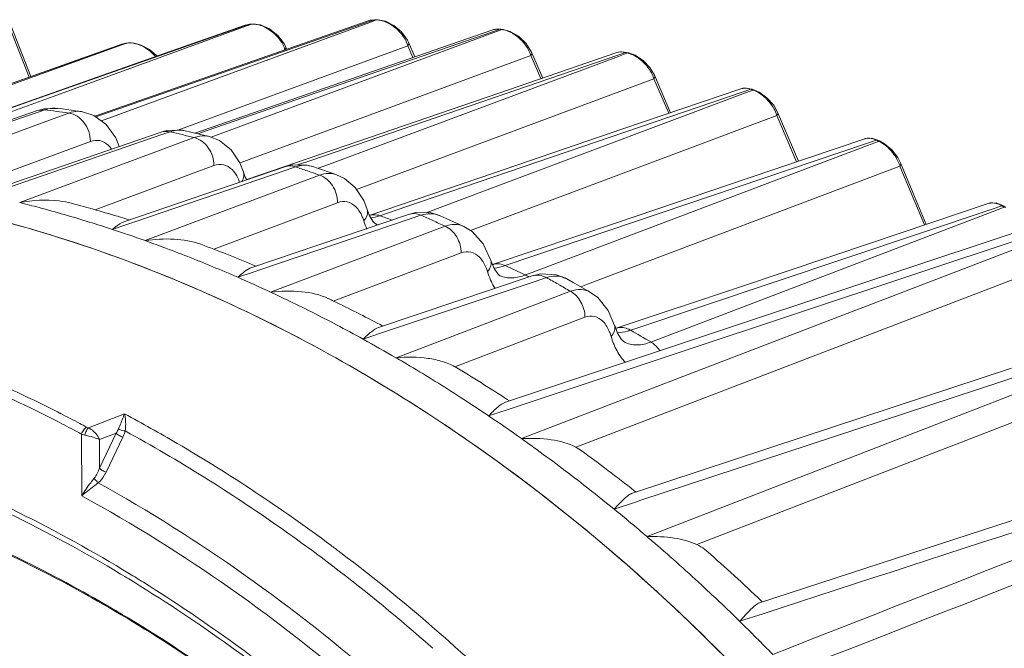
# Model space of a CAD drawing. Header units: millimetres. Extents: x 29170 to 33192, y 579 to 3108.
# Tile 116 of 256: x 30375 to 30452, y 2441 to 2490. Entities that reach past the tile are written whole.
import ezdxf

# ---------------------------------------------------------------- set-up
doc = ezdxf.new("R2010")
doc.units = ezdxf.units.MM
doc.layers.add('细实线', color=7, linetype='Continuous', lineweight=13)

msp = doc.modelspace()

# ---------------------------------------------------------------- linework, layer by layer
at = {"layer": '细实线'}
for p, q in [((30402.248, 2489.959), (30380.686, 2482.442)), ((30380.761, 2482.387), (30402.266, 2489.881)), ((30402.293, 2489.812), (30381.195, 2482.069)), ((30402.322, 2489.982), (30402.24, 2489.956)), ((30402.664, 2490.019), (30402.248, 2489.959)), ((30402.266, 2489.881), (30402.664, 2490.019)), ((30402.749, 2489.98), (30402.293, 2489.812)), ((30402.73, 2490.03), (30402.322, 2489.982)), ((30402.664, 2490.019), (30402.73, 2490.03)), ((30402.73, 2490.018), (30402.664, 2490.019)), ((30402.913, 2490.027), (30402.73, 2490.03)), ((30402.846, 2490.015), (30402.73, 2490.018)), ((30402.846, 2490.015), (30402.749, 2489.98)), ((30402.846, 2490.015), (30402.912, 2490.027)), ((30403.531, 2489.909), (30402.912, 2490.026)), ((30375.502, 2485.512), (30374.036, 2489.271)), ((30375.637, 2485.559), (30374.092, 2489.527)), ((30375.871, 2483.714), (30392.523, 2489.562)), ((30392.541, 2489.515), (30377.39, 2483.998)), ((30392.512, 2489.597), (30385.614, 2487.174)), ((30389.512, 2481.314), (30412.033, 2489.102)), ((30412.069, 2489.012), (30389.819, 2480.784)), ((30392.627, 2489.631), (30392.511, 2489.597)), ((30392.795, 2489.658), (30392.512, 2489.597)), ((30392.523, 2489.562), (30392.795, 2489.658)), ((30392.855, 2489.63), (30392.541, 2489.515)), ((30392.841, 2489.668), (30392.627, 2489.631)), ((30392.795, 2489.658), (30392.841, 2489.668)), ((30392.841, 2489.662), (30392.795, 2489.658)), ((30392.841, 2489.668), (30392.841, 2489.668)), ((30392.886, 2489.666), (30392.841, 2489.662)), ((30393.025, 2489.685), (30392.844, 2489.668)), ((30392.978, 2489.675), (30392.855, 2489.63)), ((30392.978, 2489.675), (30392.886, 2489.666)), ((30392.978, 2489.675), (30393.024, 2489.685)), ((30393.703, 2489.618), (30393.025, 2489.685)), ((30412.201, 2489.284), (30411.988, 2489.232)), ((30412.033, 2489.102), (30412.534, 2489.275)), ((30412.64, 2489.223), (30412.069, 2489.012)), ((30412.618, 2489.285), (30412.201, 2489.284)), ((30412.534, 2489.275), (30412.617, 2489.285)), ((30412.615, 2489.265), (30412.534, 2489.275)), ((30412.716, 2489.251), (30412.615, 2489.265)), ((30412.8, 2489.261), (30412.617, 2489.285)), ((30412.716, 2489.251), (30412.64, 2489.223)), ((30412.716, 2489.251), (30412.799, 2489.261)), ((30413.334, 2489.114), (30412.799, 2489.261)), ((30382.952, 2488.138), (30382.788, 2488.092)), ((30382.928, 2488.131), (30382.952, 2488.138)), ((30383.11, 2488.17), (30382.96, 2488.116)), ((30383.11, 2488.17), (30383.134, 2488.177)), ((30405.35, 2488.252), (30405.272, 2488.418)), ((30405.838, 2487.104), (30405.35, 2488.253)), ((30415.023, 2487.485), (30414.599, 2488.164)), ((30382.788, 2488.092), (30370.107, 2483.601)), ((30370.124, 2483.597), (30382.792, 2488.083)), ((30382.801, 2488.058), (30370.322, 2483.553)), ((30382.792, 2488.083), (30382.928, 2488.131)), ((30382.96, 2488.116), (30382.801, 2488.058)), ((30405.3, 2487.984), (30387.704, 2481.528)), ((30395.628, 2487.664), (30394.8, 2487.363)), ((30395.679, 2487.929), (30395.596, 2488.106)), ((30395.774, 2487.702), (30395.679, 2487.93)), ((30405.695, 2487.055), (30405.3, 2487.984)), ((30421.741, 2487.447), (30412.447, 2484.256)), ((30415.9, 2485.442), (30415.023, 2487.485)), ((30422.01, 2487.503), (30421.74, 2487.447)), ((30421.809, 2487.249), (30422.405, 2487.454)), ((30422.53, 2487.389), (30421.856, 2487.138)), ((30422.503, 2487.461), (30422.01, 2487.503)), ((30422.405, 2487.454), (30422.503, 2487.461)), ((30422.496, 2487.432), (30422.405, 2487.454)), ((30422.587, 2487.41), (30422.496, 2487.432)), ((30422.686, 2487.417), (30422.503, 2487.461)), ((30422.587, 2487.41), (30422.53, 2487.389)), ((30422.587, 2487.41), (30422.685, 2487.417)), ((30423.179, 2487.233), (30422.685, 2487.417)), ((30385.614, 2487.174), (30372.027, 2482.401)), ((30414.973, 2487.215), (30392.103, 2478.762)), ((30397.658, 2478.96), (30421.809, 2487.249)), ((30421.856, 2487.138), (30399.353, 2478.754)), ((30415.756, 2485.392), (30414.973, 2487.215)), ((30424.697, 2485.654), (30424.328, 2486.272)), ((30424.648, 2485.384), (30401.258, 2476.676)), ((30425.815, 2482.666), (30424.648, 2485.384)), ((30425.959, 2482.715), (30424.697, 2485.654)), ((30405.147, 2475.313), (30431.591, 2484.321)), ((30431.495, 2484.602), (30431.488, 2484.599)), ((30431.857, 2484.656), (30431.495, 2484.602)), ((30431.591, 2484.321), (30432.276, 2484.554)), ((30432.418, 2484.475), (30431.651, 2484.187)), ((30432.387, 2484.558), (30431.857, 2484.656)), ((30432.368, 2484.522), (30432.276, 2484.554)), ((30432.459, 2484.49), (30432.368, 2484.522)), ((30432.569, 2484.494), (30432.387, 2484.558)), ((30432.459, 2484.49), (30432.418, 2484.475)), ((30432.921, 2484.336), (30432.569, 2484.494)), ((30372.049, 2482.371), (30375.871, 2483.714)), ((30377.39, 2483.998), (30375.952, 2483.475)), ((30412.447, 2484.256), (30402.273, 2480.762)), ((30431.651, 2484.187), (30407.621, 2475.169)), ((30363.027, 2478.337), (30376.167, 2482.885)), ((30363.668, 2478.42), (30376.21, 2482.759)), ((30375.952, 2483.475), (30372.234, 2482.121)), ((30376.167, 2482.885), (30376.731, 2482.939)), ((30376.21, 2482.759), (30376.731, 2482.939)), ((30378.137, 2483.006), (30377.733, 2483.057)), ((30379.149, 2482.871), (30378.137, 2483.006)), ((30379.633, 2482.803), (30379.149, 2482.871)), ((30434.374, 2482.759), (30434.068, 2483.3)), ((30436.015, 2478.897), (30434.373, 2482.76)), ((30378.624, 2482.686), (30376.523, 2481.909)), ((30434.323, 2482.491), (30410.213, 2473.449)), ((30435.872, 2478.849), (30434.323, 2482.491)), ((30376.523, 2481.909), (30364.902, 2477.609)), ((30373.029, 2476.758), (30385.892, 2481.179)), ((30386.347, 2481.303), (30385.892, 2481.179)), ((30385.958, 2480.988), (30386.595, 2481.207)), ((30387.422, 2481.352), (30386.347, 2481.303)), ((30387.704, 2481.528), (30387.195, 2481.342)), ((30387.792, 2481.289), (30387.422, 2481.352)), ((30388.218, 2481.191), (30387.787, 2481.29)), ((30389.226, 2480.951), (30388.218, 2481.191)), ((30388.775, 2481.059), (30389.512, 2481.314)), ((30380.324, 2480.451), (30373.319, 2477.86)), ((30373.716, 2476.784), (30385.958, 2480.988)), ((30388.488, 2480.758), (30374.767, 2475.644)), ((30389.676, 2480.841), (30389.226, 2480.951)), ((30402.273, 2480.762), (30392.625, 2477.447)), ((30441.287, 2480.678), (30441.239, 2480.663)), ((30441.781, 2480.703), (30441.287, 2480.678)), ((30441.367, 2480.286), (30442.15, 2480.55)), ((30442.304, 2480.455), (30441.441, 2480.129)), ((30442.268, 2480.55), (30441.781, 2480.703)), ((30442.241, 2480.508), (30442.15, 2480.55)), ((30442.332, 2480.465), (30442.241, 2480.508)), ((30442.268, 2480.55), (30442.268, 2480.55)), ((30442.452, 2480.465), (30442.271, 2480.549)), ((30442.332, 2480.465), (30442.304, 2480.455)), ((30442.786, 2480.277), (30442.45, 2480.466)), ((30412.952, 2470.684), (30441.367, 2480.286)), ((30441.441, 2480.129), (30414.991, 2470.125)), ((30396.613, 2478.601), (30397.658, 2478.96)), ((30444.052, 2478.773), (30443.839, 2479.185)), ((30390.047, 2478.55), (30380.701, 2475.069)), ((30383.024, 2474.163), (30395.622, 2478.461)), ((30383.733, 2474.109), (30395.714, 2478.194)), ((30396.192, 2478.605), (30395.622, 2478.461)), ((30395.714, 2478.194), (30396.46, 2478.448)), ((30397.387, 2478.593), (30396.192, 2478.605)), ((30397.823, 2478.479), (30397.387, 2478.593)), ((30397.398, 2478.132), (30397.664, 2478.041)), ((30398.277, 2478.327), (30397.817, 2478.481)), ((30399.353, 2478.754), (30398.239, 2478.339)), ((30399.335, 2477.964), (30398.277, 2478.327)), ((30444, 2478.509), (30419.428, 2469.224)), ((30445.926, 2473.883), (30444, 2478.509)), ((30445.024, 2476.44), (30444.051, 2478.775)), ((30398.354, 2477.8), (30384.632, 2472.65)), ((30392.376, 2478.025), (30392.375, 2478.026)), ((30399.695, 2477.837), (30399.335, 2477.964)), ((30412.022, 2477.964), (30402.257, 2474.635)), ((30446.068, 2473.93), (30445.024, 2476.44)), ((30399.771, 2475.635), (30390.025, 2471.979)), ((30402.102, 2475.091), (30402.101, 2475.092)), ((30403.079, 2474.609), (30405.147, 2475.313)), ((30407.621, 2475.169), (30406.742, 2474.838)), ((30422.826, 2465.601), (30451.166, 2475.095)), ((30458.42, 2475.071), (30442.965, 2469.928)), ((30451.061, 2475.602), (30451.002, 2475.584)), ((30451.575, 2475.61), (30451.061, 2475.602)), ((30451.166, 2475.095), (30452.024, 2475.382)), ((30451.3, 2475.624), (30451.168, 2475.621)), ((30452.206, 2475.275), (30451.258, 2474.913)), ((30452.148, 2475.379), (30451.575, 2475.61)), ((30452.115, 2475.329), (30452.024, 2475.382)), ((30452.206, 2475.275), (30452.115, 2475.329)), ((30452.148, 2475.379), (30452.148, 2475.379)), ((30452.33, 2475.272), (30452.149, 2475.379)), ((30393.014, 2470.532), (30405.352, 2474.71)), ((30393.727, 2470.378), (30405.473, 2474.353)), ((30405.93, 2474.854), (30405.352, 2474.71)), ((30405.473, 2474.353), (30406.326, 2474.641)), ((30407.135, 2474.831), (30405.93, 2474.854)), ((30407.831, 2474.609), (30407.135, 2474.831)), ((30451.258, 2474.913), (30424.406, 2464.675)), ((30426.718, 2463.875), (30458.616, 2474.481)), ((30459.732, 2474.546), (30427.344, 2462.11)), ((30382.049, 2473.534), (30383.115, 2473.898)), ((30383.115, 2473.898), (30383.733, 2474.109)), ((30408.22, 2473.787), (30394.498, 2468.6)), ((30402.835, 2473.922), (30402.798, 2473.936)), ((30402.834, 2473.922), (30402.823, 2473.926)), ((30409.694, 2473.767), (30409.408, 2473.899)), ((30421.773, 2474.081), (30411.952, 2470.759)), ((30461.126, 2472.743), (30418.795, 2456.504)), ((30409.497, 2471.679), (30399.434, 2467.878)), ((30393.134, 2470.177), (30393.727, 2470.378)), ((30411.83, 2471.095), (30411.83, 2471.096)), ((30412.079, 2470.464), (30411.83, 2471.095)), ((30391.915, 2469.765), (30393.134, 2470.177)), ((30402.999, 2465.818), (30415.084, 2469.878)), ((30414.991, 2470.125), (30414.531, 2469.951)), ((30415.718, 2470.028), (30415.084, 2469.878)), ((30415.239, 2469.417), (30416.193, 2469.738)), ((30416.989, 2469.962), (30415.718, 2470.028)), ((30417.819, 2469.631), (30416.989, 2469.962)), ((30442.965, 2469.928), (30426.504, 2464.448)), ((30403.703, 2465.545), (30415.239, 2469.417)), ((30419.428, 2469.224), (30418.896, 2469.023)), ((30431.525, 2469.054), (30421.687, 2465.755)), ((30418.087, 2468.665), (30404.366, 2463.437)), ((30419.673, 2468.579), (30419.448, 2468.709)), ((30419.223, 2466.63), (30408.984, 2462.733)), ((30468.434, 2466.971), (30446.353, 2459.704)), ((30469.617, 2467.014), (30446.906, 2458.212)), ((30403.32, 2465.93), (30403.112, 2466.041)), ((30421.562, 2465.977), (30421.561, 2465.979)), ((30421.791, 2465.366), (30421.562, 2465.977)), ((30421.688, 2465.755), (30421.648, 2465.747)), ((30401.783, 2464.9), (30403.153, 2465.36)), ((30403.153, 2465.36), (30403.703, 2465.545)), ((30470.809, 2465.295), (30428.035, 2448.734)), ((30426.504, 2464.448), (30412.982, 2459.945)), ((30422.274, 2464.71), (30422.272, 2464.712)), ((30413.667, 2459.533), (30426.718, 2463.875)), ((30408.984, 2462.733), (30409.025, 2462.71)), ((30452.778, 2462.618), (30436.301, 2457.187)), ((30427.344, 2462.11), (30414.235, 2457.074)), ((30413.278, 2460.047), (30413.114, 2460.154)), ((30413.173, 2459.369), (30413.667, 2459.533)), ((30446.353, 2459.704), (30423.623, 2452.22)), ((30383.009, 2459.022), (30380.166, 2457.92)), ((30411.651, 2458.863), (30413.173, 2459.369)), ((30380.039, 2457.977), (30380.166, 2457.92)), ((30446.906, 2458.212), (30424.105, 2449.371)), ((30379.643, 2452.579), (30379.638, 2457.431)), ((30382.357, 2457.508), (30381.035, 2456.996)), ((30382.357, 2457.508), (30381.037, 2454.755)), ((30382.886, 2457.195), (30381.565, 2454.444)), ((30436.301, 2457.187), (30422.964, 2452.79)), ((30381.037, 2454.755), (30381.035, 2456.996)), ((30418.795, 2456.504), (30418.519, 2456.398)), ((30418.519, 2456.398), (30418.935, 2456.14)), ((30423.227, 2452.879), (30423.106, 2452.974)), ((30423.198, 2452.08), (30421.521, 2451.527)), ((30423.623, 2452.22), (30423.198, 2452.08)), ((30399.953, 2448.149), (30400.026, 2448.094)), ((30446.073, 2448.441), (30432.948, 2444.164)), ((30399.405, 2447.036), (30399.198, 2447.193)), ((30433.171, 2444.239), (30433.089, 2444.316)), ((30433.228, 2443.302), (30431.392, 2442.704)), ((30383.339, 2442.942), (30383.508, 2442.84)), ((30383.508, 2442.84), (30383.709, 2442.718)), ((30407.906, 2441.673), (30407.997, 2441.593)), ((30407.997, 2441.593), (30408.04, 2441.556)), ((30407.269, 2440.579), (30407.134, 2440.698))]:
    msp.add_line(p, q, dxfattribs=at)
for points in [[(30405.272, 2488.418), (30404.797, 2489.073), (30404.191, 2489.581), (30403.531, 2489.909)], [(30411.99, 2489.233), (30402.682, 2486.013), (30388.532, 2481.116)], [(30395.596, 2488.106), (30395.082, 2488.795), (30394.418, 2489.311), (30393.703, 2489.618)], [(30414.599, 2488.164), (30414.003, 2488.73), (30413.334, 2489.114)], [(30385.567, 2487.158), (30385.556, 2487.175), (30384.975, 2487.69), (30384.327, 2488.039), (30383.669, 2488.203), (30383.134, 2488.177)], [(30424.328, 2486.272), (30423.79, 2486.829), (30423.179, 2487.233)], [(30431.487, 2484.599), (30422.213, 2481.438), (30412.022, 2477.964)], [(30434.068, 2483.3), (30433.541, 2483.893), (30432.921, 2484.336)], [(30377.733, 2483.057), (30376.727, 2483.03), (30376.167, 2482.885)], [(30382.601, 2480.048), (30382.327, 2480.724), (30381.579, 2481.787), (30380.606, 2482.501), (30379.634, 2482.803)], [(30392.375, 2478.026), (30392.083, 2478.759), (30391.39, 2479.796), (30390.488, 2480.519), (30389.676, 2480.841)], [(30441.245, 2480.665), (30431.981, 2477.533), (30421.773, 2474.081)], [(30443.839, 2479.185), (30443.364, 2479.794), (30442.786, 2480.277)], [(30392.629, 2477.44), (30392.512, 2477.655), (30392.376, 2478.025)], [(30402.101, 2475.092), (30401.824, 2475.801), (30401.164, 2476.82), (30400.309, 2477.546), (30399.694, 2477.838)], [(30402.798, 2473.936), (30402.601, 2474.094), (30402.287, 2474.604), (30402.102, 2475.091)], [(30451.008, 2475.586), (30441.751, 2472.483), (30431.525, 2469.054)], [(30409.408, 2473.899), (30408.304, 2474.399), (30407.825, 2474.611)], [(30411.83, 2471.096), (30411.23, 2472.398), (30410.363, 2473.357), (30409.693, 2473.767)], [(30412.54, 2469.893), (30412.361, 2470.035), (30412.079, 2470.464)], [(30419.448, 2468.709), (30418.3, 2469.362), (30417.812, 2469.635)], [(30421.561, 2465.979), (30421.053, 2467.162), (30420.225, 2468.181), (30419.672, 2468.579)], [(30422.274, 2464.711), (30422.086, 2464.88), (30421.791, 2465.366)], [(30477.97, 2458.827), (30462.566, 2453.812), (30446.073, 2448.441)]]:
    msp.add_lwpolyline(points, dxfattribs=at)
for centre, radius, start, end in [((30402.816, 2488.524), 1.491, 86.56312, 88.82241), ((30393.106, 2488.29), 1.391, 93.52465, 95.29813), ((30393.086, 2487.777), 1.905, 79.34961, 82.9325), ((30412.3, 2488.333), 0.952, 102.14964, 109.03756), ((30412.503, 2487.619), 1.646, 80.01083, 82.56034), ((30400.462, 2407.236), 82.773, 102.10053, 102.22967), ((30382.967, 2485.059), 3.225, 39.67454, 46.26762), ((30422.155, 2485.607), 1.854, 73.73999, 76.5361), ((30421.441, 2484.236), 3.412, 44.82282, 52.69705), ((30431.783, 2482.553), 2.052, 67.98451, 70.75498), ((30431.004, 2481.298), 3.538, 42.4465, 47.34066), ((30431.007, 2481.295), 3.538, 31.66539, 42.50986), ((30364.801, 2386.498), 97.176, 82.39145, 82.94847), ((30364.736, 2386.01), 97.668, 81.82505, 82.39143), ((30363.805, 2381.023), 102.743, 76.64756, 77.1845), ((30363.67, 2380.455), 103.327, 76.10227, 76.64754), ((30441.485, 2479.956), 0.749, 104.79823, 108.68804), ((30441.494, 2479.922), 0.784, 101.91175, 104.8037), ((30441.382, 2478.414), 2.261, 62.65115, 65.15374), ((30442.399, 2480.354), 0.123, 65.42764, 78.38897), ((30362.024, 2374.789), 109.229, 71.10415, 71.62348), ((30392.883, 2476.278), 1.19, 102.18009, 104.18213), ((30361.777, 2374.069), 109.991, 70.57684, 70.95737), ((30349.362, 2374.461), 104.323, 75.03657, 75.90577), ((30348.894, 2372.74), 106.107, 72.8202, 75.03262), ((30351.168, 2370.853), 108.329, 73.07785, 75.19945), ((30451.233, 2474.912), 0.712, 102.26644, 108.50119), ((30451.248, 2474.843), 0.782, 95.85101, 102.24748), ((30350.789, 2369.585), 109.652, 72.71239, 73.08128), ((30369.205, 2375.287), 104.94, 70.60478, 71.16806), ((30359.357, 2367.982), 116.543, 65.72821, 66.23315), ((30359.052, 2367.306), 117.285, 65.21495, 65.7282), ((30348.332, 2370.898), 108.033, 71.81388, 72.82364), ((30347.852, 2369.444), 109.564, 70.38527, 71.81283), ((30403.437, 2475.634), 1.815, 250.5826, 255.14368), ((30347.38, 2368.112), 110.977, 69.62229, 70.38664), ((30346.689, 2366.276), 112.939, 67.4719, 69.61814), ((30349.109, 2364.779), 114.744, 67.45509, 69.65283), ((30345.847, 2364.228), 115.153, 66.41805, 67.47528), ((30348.559, 2363.433), 116.199, 67.32296, 67.45932), ((30412.343, 2469.616), 1.208, 94.8419, 108.68325), ((30366.332, 2368.205), 112.585, 64.6521, 65.53825), ((30345.142, 2362.616), 116.913, 65.02852, 66.41716), ((30355.749, 2360.806), 124.578, 60.48001, 60.9747), ((30416.916, 2468.028), 1.84, 60.86071, 68.01954), ((30355.352, 2360.105), 125.383, 59.97676, 60.48), ((30344.507, 2361.246), 118.423, 64.36083, 65.03002), ((30343.59, 2359.355), 120.524, 62.26129, 64.35656), ((30346.801, 2359.527), 120.483, 64.09137, 64.29268), ((30346.141, 2358.186), 121.977, 62.15613, 64.08774), ((30342.442, 2357.157), 123.004, 61.15559, 62.26452), ((30362.539, 2360.981), 120.748, 59.17855, 60.04741), ((30341.489, 2355.431), 124.975, 59.79382, 61.15488), ((30340.701, 2354.07), 126.548, 59.21239, 59.79542), ((30339.567, 2352.186), 128.747, 57.14537, 59.20808), ((30342.393, 2351.555), 129.596, 56.92748, 59.05948), ((30323.979, 2353.114), 118.906, 62.97567, 65.24634), ((30323.746, 2352.877), 118.556, 62.92159, 65.19947), ((30338.101, 2349.903), 131.46, 55.97977, 57.14839), ((30322.963, 2351.101), 121.162, 62.19081, 62.98035), ((30336.893, 2348.117), 133.617, 54.63181, 55.97924), ((30322.73, 2350.867), 120.807, 62.13429, 62.9263), ((30322.601, 2350.411), 121.941, 61.89835, 62.19134), ((30322.386, 2350.215), 121.544, 61.89838, 62.13485), ((30335.97, 2346.809), 135.218, 54.12851, 54.63346), ((30334.646, 2344.996), 137.463, 52.07117, 54.12421), ((30337.692, 2344.746), 137.872, 51.7193, 53.89534), ((30332.871, 2342.707), 140.359, 50.83232, 52.07394), ((30324.067, 2348.92), 113.777, 58.9762, 64.00589), ((30323.83, 2348.841), 114.349, 58.90614, 63.91212), ((30331.418, 2340.924), 142.659, 49.48034, 50.83198), ((30317.44, 2338.864), 136.937, 52.94628, 53.32473), ((30330.391, 2339.717), 144.244, 49.04804, 49.48202), ((30328.92, 2338.038), 146.476, 46.97051, 49.04381), ((30328.059, 2352.13), 106.302, 63.92855, 64.95978), ((30315.311, 2336.085), 140.437, 48.75125, 52.89877), ((30332.188, 2338.142), 146.472, 46.45878, 48.71979), ((30326.636, 2349.259), 109.506, 59.63925, 63.91991), ((30321.878, 2345.127), 118.155, 58.65452, 59.01479), ((30321.663, 2345.095), 118.676, 58.65108, 58.94435), ((30321.287, 2344.478), 119.398, 58.03539, 58.65071), ((30313.693, 2334.619), 141.365, 48.62451, 52.67651), ((30326.873, 2335.836), 149.482, 45.63694, 46.97298), ((30324.688, 2345.825), 113.454, 58.87124, 59.66692), ((30325.204, 2334.13), 151.869, 44.246, 45.63677), ((30310.547, 2330.589), 147.711, 44.72641, 48.69819)]:
    msp.add_arc(centre, radius, start, end, dxfattribs=at)
for points, knots in [([(30403.395, 2489.914), (30403.354, 2489.928), (30403.194, 2489.976), (30403.028, 2490.006), (30402.905, 2490.013)], [0, 0, 0, 0, 0.261347, 1, 1, 1, 1]), ([(30404.538, 2489.187), (30404.456, 2489.269), (30404.118, 2489.57), (30403.716, 2489.807), (30403.395, 2489.914)], [0, 0, 0, 0, 0.255229, 1, 1, 1, 1]), ([(30412.534, 2489.275), (30412.496, 2489.28), (30412.351, 2489.294), (30412.204, 2489.286), (30412.1, 2489.263)], [0, 0, 0, 0, 0.26515, 1, 1, 1, 1]), ([(30413.769, 2488.805), (30413.691, 2488.86), (30413.39, 2489.054), (30413.048, 2489.195), (30412.788, 2489.24)], [0, 0, 0, 0, 0.264955, 1, 1, 1, 1]), ([(30385.197, 2487.39), (30385.081, 2487.501), (30384.605, 2487.895), (30384, 2488.164), (30383.542, 2488.197)], [0, 0, 0, 0, 0.259206, 1, 1, 1, 1]), ([(30395.628, 2487.664), (30395.614, 2487.711), (30395.548, 2487.905), (30395.456, 2488.089), (30395.376, 2488.223)], [0, 0, 0, 0, 0.239658, 1, 1, 1, 1]), ([(30405.3, 2487.984), (30405.284, 2488.037), (30405.207, 2488.256), (30405.099, 2488.464), (30405.004, 2488.614)], [0, 0, 0, 0, 0.237943, 1, 1, 1, 1]), ([(30405.3, 2487.984), (30405.315, 2488.005), (30405.363, 2488.085), (30405.376, 2488.19), (30405.35, 2488.252)], [0, 0, 0, 0, 0.285516, 1, 1, 1, 1]), ([(30395.628, 2487.664), (30395.643, 2487.685), (30395.69, 2487.763), (30395.705, 2487.868), (30395.68, 2487.929)], [0, 0, 0, 0, 0.285669, 1, 1, 1, 1]), ([(30414.973, 2487.215), (30414.958, 2487.264), (30414.885, 2487.472), (30414.786, 2487.669), (30414.699, 2487.812)], [0, 0, 0, 0, 0.238044, 1, 1, 1, 1]), ([(30414.973, 2487.215), (30414.989, 2487.236), (30415.036, 2487.316), (30415.049, 2487.423), (30415.023, 2487.485)], [0, 0, 0, 0, 0.285633, 1, 1, 1, 1]), ([(30422.405, 2487.454), (30422.345, 2487.468), (30422.126, 2487.509), (30421.893, 2487.499), (30421.74, 2487.447)], [0, 0, 0, 0, 0.276714, 1, 1, 1, 1]), ([(30423.509, 2486.949), (30423.443, 2486.999), (30423.185, 2487.18), (30422.897, 2487.322), (30422.674, 2487.387)], [0, 0, 0, 0, 0.26285, 1, 1, 1, 1]), ([(30424.385, 2485.966), (30424.35, 2486.026), (30424.197, 2486.267), (30424.013, 2486.488), (30423.861, 2486.641)], [0, 0, 0, 0, 0.242777, 1, 1, 1, 1]), ([(30424.648, 2485.384), (30424.633, 2485.432), (30424.563, 2485.634), (30424.468, 2485.827), (30424.385, 2485.966)], [0, 0, 0, 0, 0.238421, 1, 1, 1, 1]), ([(30424.648, 2485.384), (30424.663, 2485.406), (30424.711, 2485.486), (30424.724, 2485.592), (30424.697, 2485.654)], [0, 0, 0, 0, 0.285753, 1, 1, 1, 1]), ([(30432.276, 2484.554), (30432.206, 2484.579), (30431.954, 2484.652), (30431.674, 2484.661), (30431.495, 2484.602)], [0, 0, 0, 0, 0.283825, 1, 1, 1, 1]), ([(30433.402, 2483.9), (30433.337, 2483.96), (30433.078, 2484.18), (30432.784, 2484.362), (30432.552, 2484.455)], [0, 0, 0, 0, 0.261048, 1, 1, 1, 1]), ([(30376.731, 2482.939), (30376.814, 2482.968), (30377.138, 2483.064), (30377.484, 2483.087), (30377.733, 2483.057)], [0, 0, 0, 0, 0.259647, 1, 1, 1, 1]), ([(30379.632, 2482.803), (30379.55, 2482.815), (30379.21, 2482.841), (30378.866, 2482.775), (30378.624, 2482.686)], [0, 0, 0, 0, 0.243391, 1, 1, 1, 1]), ([(30434.323, 2482.491), (30434.306, 2482.546), (30434.227, 2482.776), (30434.116, 2482.995), (30434.018, 2483.153)], [0, 0, 0, 0, 0.23687, 1, 1, 1, 1]), ([(30434.323, 2482.491), (30434.339, 2482.513), (30434.386, 2482.592), (30434.399, 2482.698), (30434.374, 2482.759)], [0, 0, 0, 0, 0.286013, 1, 1, 1, 1]), ([(30380.324, 2480.451), (30380.323, 2480.972), (30379.997, 2481.984), (30379.092, 2482.622), (30378.624, 2482.686)], [0, 0, 0, 0, 0.524675, 1, 1, 1, 1]), ([(30386.595, 2481.207), (30386.694, 2481.242), (30387.08, 2481.351), (30387.498, 2481.356), (30387.787, 2481.29)], [0, 0, 0, 0, 0.262002, 1, 1, 1, 1]), ([(30381.752, 2480.134), (30381.568, 2480.314), (30381.104, 2480.599), (30380.561, 2480.539), (30380.324, 2480.451)], [0, 0, 0, 0, 0.504053, 1, 1, 1, 1]), ([(30389.674, 2480.842), (30389.58, 2480.865), (30389.184, 2480.931), (30388.772, 2480.862), (30388.488, 2480.758)], [0, 0, 0, 0, 0.242936, 1, 1, 1, 1]), ([(30390.047, 2478.55), (30390.046, 2479.044), (30389.747, 2480.007), (30388.93, 2480.652), (30388.488, 2480.758)], [0, 0, 0, 0, 0.520902, 1, 1, 1, 1]), ([(30442.15, 2480.55), (30442.093, 2480.576), (30441.886, 2480.662), (30441.66, 2480.711), (30441.498, 2480.708)], [0, 0, 0, 0, 0.276295, 1, 1, 1, 1]), ([(30443.439, 2479.553), (30443.368, 2479.644), (30443.075, 2479.982), (30442.716, 2480.269), (30442.421, 2480.422)], [0, 0, 0, 0, 0.257167, 1, 1, 1, 1]), ([(30444, 2478.509), (30443.986, 2478.555), (30443.923, 2478.745), (30443.839, 2478.927), (30443.765, 2479.061)], [0, 0, 0, 0, 0.237997, 1, 1, 1, 1]), ([(30391.475, 2478.236), (30391.291, 2478.415), (30390.827, 2478.699), (30390.284, 2478.638), (30390.047, 2478.55)], [0, 0, 0, 0, 0.503856, 1, 1, 1, 1]), ([(30392.067, 2477.255), (30392.031, 2477.354), (30391.887, 2477.709), (30391.674, 2478.041), (30391.475, 2478.236)], [0, 0, 0, 0, 0.274453, 1, 1, 1, 1]), ([(30395.622, 2478.461), (30395.82, 2478.528), (30396.118, 2478.544), (30396.391, 2478.472), (30396.46, 2478.448)], [0, 0, 0, 0, 0.740181, 1, 1, 1, 1]), ([(30396.46, 2478.448), (30396.574, 2478.488), (30397.015, 2478.609), (30397.498, 2478.587), (30397.817, 2478.481)], [0, 0, 0, 0, 0.264371, 1, 1, 1, 1]), ([(30444, 2478.509), (30444.015, 2478.53), (30444.063, 2478.608), (30444.077, 2478.713), (30444.052, 2478.773)], [0, 0, 0, 0, 0.286401, 1, 1, 1, 1]), ([(30392.236, 2477.294), (30392.274, 2477.354), (30392.395, 2477.574), (30392.43, 2477.852), (30392.376, 2478.025)], [0, 0, 0, 0, 0.282694, 1, 1, 1, 1]), ([(30399.694, 2477.838), (30399.487, 2477.911), (30399.026, 2477.98), (30398.573, 2477.881), (30398.354, 2477.8)], [0, 0, 0, 0, 0.484376, 1, 1, 1, 1]), ([(30399.771, 2475.635), (30399.77, 2476.101), (30399.498, 2477.015), (30398.765, 2477.658), (30398.354, 2477.8)], [0, 0, 0, 0, 0.517232, 1, 1, 1, 1]), ([(30378.841, 2475.587), (30378.524, 2475.671), (30377.177, 2475.913), (30375.787, 2475.824), (30374.767, 2475.644)], [0, 0, 0, 0, 0.24056, 1, 1, 1, 1]), ([(30401.199, 2475.318), (30401.015, 2475.498), (30400.552, 2475.785), (30400.008, 2475.723), (30399.771, 2475.635)], [0, 0, 0, 0, 0.50406, 1, 1, 1, 1]), ([(30367.233, 2475.641), (30373.695, 2474.332), (30386.65, 2470.355), (30405.058, 2460.875), (30422.334, 2448.053), (30432.629, 2437.672), (30437.467, 2432.061)], [0, 0, 0, 0, 0.235271, 0.480385, 0.735585, 1, 1, 1, 1]), ([(30401.835, 2474.196), (30401.799, 2474.31), (30401.651, 2474.715), (30401.422, 2475.099), (30401.199, 2475.318)], [0, 0, 0, 0, 0.27656, 1, 1, 1, 1]), ([(30401.835, 2474.196), (30401.949, 2474.33), (30402.129, 2474.609), (30402.145, 2474.952), (30402.102, 2475.091)], [0, 0, 0, 0, 0.547574, 1, 1, 1, 1]), ([(30452.024, 2475.382), (30451.962, 2475.418), (30451.736, 2475.538), (30451.484, 2475.617), (30451.3, 2475.624)], [0, 0, 0, 0, 0.279969, 1, 1, 1, 1]), ([(30437.445, 2432.086), (30428.35, 2442.631), (30412.739, 2456.558), (30388.98, 2469.315), (30376.624, 2473.475), (30370.444, 2474.936)], [0, 0, 0, 0, 0.518058, 0.763784, 1, 1, 1, 1]), ([(30402.274, 2474.64), (30402.466, 2474.697), (30402.751, 2474.704), (30403.013, 2474.632), (30403.079, 2474.609)], [0, 0, 0, 0, 0.740417, 1, 1, 1, 1]), ([(30405.352, 2474.71), (30405.428, 2474.735), (30405.752, 2474.809), (30406.098, 2474.744), (30406.326, 2474.641)], [0, 0, 0, 0, 0.243347, 1, 1, 1, 1]), ([(30406.326, 2474.641), (30406.574, 2474.727), (30407.087, 2474.823), (30407.6, 2474.711), (30407.825, 2474.611)], [0, 0, 0, 0, 0.515748, 1, 1, 1, 1]), ([(30382.049, 2473.534), (30382.132, 2473.606), (30382.431, 2473.851), (30382.761, 2474.073), (30383.024, 2474.163)], [0, 0, 0, 0, 0.282767, 1, 1, 1, 1]), ([(30409.693, 2473.767), (30409.474, 2473.869), (30408.967, 2473.982), (30408.463, 2473.877), (30408.22, 2473.787)], [0, 0, 0, 0, 0.482678, 1, 1, 1, 1]), ([(30409.497, 2471.679), (30409.495, 2472.117), (30409.251, 2472.98), (30408.598, 2473.616), (30408.22, 2473.787)], [0, 0, 0, 0, 0.513694, 1, 1, 1, 1]), ([(30389.006, 2472.364), (30388.341, 2472.61), (30386.862, 2472.85), (30385.386, 2472.76), (30384.632, 2472.65)], [0, 0, 0, 0, 0.48225, 1, 1, 1, 1]), ([(30410.922, 2471.354), (30410.74, 2471.536), (30410.279, 2471.829), (30409.733, 2471.768), (30409.497, 2471.679)], [0, 0, 0, 0, 0.504695, 1, 1, 1, 1]), ([(30411.561, 2470.209), (30411.525, 2470.325), (30411.377, 2470.737), (30411.147, 2471.129), (30410.922, 2471.354)], [0, 0, 0, 0, 0.276419, 1, 1, 1, 1]), ([(30391.915, 2469.765), (30392.098, 2469.933), (30392.435, 2470.227), (30392.824, 2470.467), (30393.014, 2470.532)], [0, 0, 0, 0, 0.553401, 1, 1, 1, 1]), ([(30411.561, 2470.209), (30411.675, 2470.341), (30411.854, 2470.616), (30411.873, 2470.957), (30411.83, 2471.095)], [0, 0, 0, 0, 0.54809, 1, 1, 1, 1]), ([(30412.241, 2470.82), (30412.42, 2470.835), (30412.669, 2470.8), (30412.895, 2470.711), (30412.952, 2470.684)], [0, 0, 0, 0, 0.740566, 1, 1, 1, 1]), ([(30414.531, 2469.951), (30414.209, 2469.828), (30413.546, 2469.643), (30412.841, 2469.751), (30412.539, 2469.893)], [0, 0, 0, 0, 0.508025, 1, 1, 1, 1]), ([(30415.084, 2469.878), (30415.259, 2469.936), (30415.654, 2469.969), (30416.022, 2469.835), (30416.193, 2469.737)], [0, 0, 0, 0, 0.48268, 1, 1, 1, 1]), ([(30416.193, 2469.738), (30416.428, 2469.818), (30416.907, 2469.911), (30417.391, 2469.821), (30417.605, 2469.734)], [0, 0, 0, 0, 0.518173, 1, 1, 1, 1]), ([(30412.155, 2468.88), (30412.122, 2468.931), (30411.991, 2469.147), (30411.879, 2469.375), (30411.803, 2469.551)], [0, 0, 0, 0, 0.241184, 1, 1, 1, 1]), ([(30419.672, 2468.579), (30419.446, 2468.71), (30418.902, 2468.872), (30418.351, 2468.763), (30418.087, 2468.665)], [0, 0, 0, 0, 0.481228, 1, 1, 1, 1]), ([(30399.063, 2468.084), (30398.403, 2468.402), (30396.856, 2468.734), (30395.305, 2468.694), (30394.498, 2468.6)], [0, 0, 0, 0, 0.474394, 1, 1, 1, 1]), ([(30419.223, 2466.63), (30419.222, 2467.04), (30419.005, 2467.849), (30418.43, 2468.472), (30418.087, 2468.665)], [0, 0, 0, 0, 0.510301, 1, 1, 1, 1]), ([(30420.645, 2466.29), (30420.465, 2466.476), (30420.008, 2466.778), (30419.46, 2466.72), (30419.223, 2466.63)], [0, 0, 0, 0, 0.505833, 1, 1, 1, 1]), ([(30401.783, 2464.9), (30401.989, 2465.102), (30402.358, 2465.45), (30402.789, 2465.748), (30402.999, 2465.818)], [0, 0, 0, 0, 0.565312, 1, 1, 1, 1]), ([(30421.287, 2465.107), (30421.251, 2465.227), (30421.103, 2465.651), (30420.873, 2466.056), (30420.645, 2466.29)], [0, 0, 0, 0, 0.276162, 1, 1, 1, 1]), ([(30421.287, 2465.107), (30421.401, 2465.237), (30421.581, 2465.506), (30421.602, 2465.842), (30421.562, 2465.977)], [0, 0, 0, 0, 0.54884, 1, 1, 1, 1]), ([(30422.231, 2465.809), (30422.386, 2465.79), (30422.592, 2465.727), (30422.779, 2465.629), (30422.826, 2465.601)], [0, 0, 0, 0, 0.7413, 1, 1, 1, 1]), ([(30421.55, 2464.382), (30421.525, 2464.44), (30421.427, 2464.677), (30421.344, 2464.921), (30421.287, 2465.107)], [0, 0, 0, 0, 0.243596, 1, 1, 1, 1]), ([(30421.788, 2465.403), (30422.051, 2465.41), (30422.403, 2465.471), (30422.741, 2465.573), (30422.826, 2465.601)], [0, 0, 0, 0, 0.744709, 1, 1, 1, 1]), ([(30422.409, 2463.071), (30422.322, 2463.155), (30421.969, 2463.544), (30421.709, 2464.011), (30421.55, 2464.382)], [0, 0, 0, 0, 0.230834, 1, 1, 1, 1]), ([(30424.406, 2464.675), (30424.063, 2464.543), (30423.342, 2464.345), (30422.586, 2464.526), (30422.274, 2464.711)], [0, 0, 0, 0, 0.502772, 1, 1, 1, 1]), ([(30425.109, 2463.994), (30425.063, 2464.065), (30424.868, 2464.329), (30424.615, 2464.553), (30424.406, 2464.675)], [0, 0, 0, 0, 0.259222, 1, 1, 1, 1]), ([(30408.984, 2462.733), (30408.684, 2462.907), (30407.994, 2463.182), (30406.448, 2463.506), (30405.203, 2463.511), (30404.366, 2463.437)], [0, 0, 0, 0, 0.220043, 0.466777, 1, 1, 1, 1]), ([(30411.651, 2458.863), (30411.883, 2459.1), (30412.285, 2459.502), (30412.752, 2459.868), (30412.982, 2459.945)], [0, 0, 0, 0, 0.577853, 1, 1, 1, 1]), ([(30383.009, 2459.022), (30382.979, 2458.948), (30382.827, 2458.56), (30382.682, 2458.169), (30382.548, 2457.858)], [0, 0, 0, 0, 0.190262, 1, 1, 1, 1]), ([(30383.009, 2459.022), (30383.032, 2458.938), (30383.119, 2458.496), (30383.115, 2458.037), (30383.062, 2457.677)], [0, 0, 0, 0, 0.192749, 1, 1, 1, 1]), ([(30383.009, 2459.022), (30384.403, 2458.276), (30389.999, 2455.14), (30395.354, 2451.578), (30399.229, 2448.692)], [0, 0, 0, 0, 0.246541, 1, 1, 1, 1]), ([(30380.039, 2457.977), (30379.942, 2457.939), (30379.773, 2457.762), (30379.669, 2457.553), (30379.638, 2457.431)], [0, 0, 0, 0, 0.454131, 1, 1, 1, 1]), ([(30308.019, 2452.8), (30312.815, 2454.515), (30322.858, 2457.002), (30338.518, 2457.701), (30354.437, 2455.384), (30370.213, 2450.126), (30385.473, 2442.068), (30404.907, 2427.681), (30417.221, 2413.634), (30424.213, 2403.344)], [0, 0, 0, 0, 0.112693, 0.227095, 0.344694, 0.466547, 0.593223, 0.724785, 1, 1, 1, 1]), ([(30380.166, 2457.92), (30380.1, 2457.859), (30379.999, 2457.668), (30379.922, 2457.474), (30379.89, 2457.358)], [0, 0, 0, 0, 0.427852, 1, 1, 1, 1]), ([(30379.89, 2457.358), (30380.109, 2457.307), (30380.494, 2457.199), (30380.875, 2457.069), (30381.035, 2456.996)], [0, 0, 0, 0, 0.559984, 1, 1, 1, 1]), ([(30381.035, 2456.996), (30381.002, 2457.089), (30380.81, 2457.473), (30380.467, 2457.786), (30380.166, 2457.92)], [0, 0, 0, 0, 0.230387, 1, 1, 1, 1]), ([(30382.357, 2457.508), (30382.418, 2457.434), (30382.59, 2457.311), (30382.78, 2457.226), (30382.886, 2457.195)], [0, 0, 0, 0, 0.463246, 1, 1, 1, 1]), ([(30382.548, 2457.858), (30382.58, 2457.833), (30382.737, 2457.737), (30382.92, 2457.688), (30383.062, 2457.677)], [0, 0, 0, 0, 0.221766, 1, 1, 1, 1]), ([(30399.198, 2447.193), (30397.902, 2448.176), (30392.721, 2451.964), (30387.264, 2455.378), (30383.062, 2457.677)], [0, 0, 0, 0, 0.253532, 1, 1, 1, 1]), ([(30418.519, 2456.398), (30417.918, 2456.711), (30416.474, 2457.08), (30415.012, 2457.12), (30414.234, 2457.074)], [0, 0, 0, 0, 0.465452, 1, 1, 1, 1]), ([(30381.565, 2454.444), (30381.528, 2454.366), (30381.363, 2454.058), (30381.142, 2453.777), (30380.945, 2453.601)], [0, 0, 0, 0, 0.245358, 1, 1, 1, 1]), ([(30381.037, 2454.755), (30381.098, 2454.682), (30381.27, 2454.559), (30381.459, 2454.474), (30381.565, 2454.444)], [0, 0, 0, 0, 0.46302, 1, 1, 1, 1]), ([(30380.624, 2453.956), (30380.533, 2453.839), (30380.186, 2453.394), (30379.855, 2452.936), (30379.643, 2452.579)], [0, 0, 0, 0, 0.263411, 1, 1, 1, 1]), ([(30380.945, 2453.601), (30380.83, 2453.508), (30380.396, 2453.168), (30379.952, 2452.839), (30379.643, 2452.579)], [0, 0, 0, 0, 0.267019, 1, 1, 1, 1]), ([(30380.624, 2453.956), (30380.698, 2453.86), (30380.803, 2453.739), (30380.917, 2453.627), (30380.945, 2453.601)], [0, 0, 0, 0, 0.76179, 1, 1, 1, 1]), ([(30380.945, 2453.601), (30388.907, 2449.179), (30404.216, 2438.249), (30417.034, 2424.531), (30422.897, 2417.002)], [0, 0, 0, 0, 0.488362, 1, 1, 1, 1]), ([(30422.027, 2415.699), (30416.125, 2423.318), (30403.196, 2437.179), (30387.703, 2448.165), (30379.643, 2452.579)], [0, 0, 0, 0, 0.511891, 1, 1, 1, 1]), ([(30421.521, 2451.527), (30421.781, 2451.802), (30422.141, 2452.189), (30422.624, 2452.612), (30422.853, 2452.753), (30422.964, 2452.79)], [0, 0, 0, 0, 0.589672, 0.818644, 1, 1, 1, 1]), ([(30428.035, 2448.734), (30427.471, 2448.997), (30426.157, 2449.329), (30424.818, 2449.394), (30424.104, 2449.371)], [0, 0, 0, 0, 0.465608, 1, 1, 1, 1]), ([(30428.822, 2448.214), (30428.761, 2448.268), (30428.517, 2448.468), (30428.246, 2448.635), (30428.035, 2448.734)], [0, 0, 0, 0, 0.258269, 1, 1, 1, 1]), ([(30383.342, 2446.037), (30385.902, 2444.478), (30396.151, 2437.691), (30405.383, 2429.401), (30411.667, 2422.561)], [0, 0, 0, 0, 0.24396, 1, 1, 1, 1]), ([(30384.495, 2445.773), (30386.971, 2444.228), (30396.877, 2437.534), (30405.819, 2429.441), (30411.923, 2422.784)], [0, 0, 0, 0, 0.244181, 1, 1, 1, 1]), ([(30431.392, 2442.704), (30431.685, 2443.02), (30432.082, 2443.465), (30432.594, 2443.959), (30432.832, 2444.127), (30432.948, 2444.164)], [0, 0, 0, 0, 0.602868, 0.830293, 1, 1, 1, 1]), ([(30383.709, 2442.718), (30391.605, 2437.908), (30406.618, 2426.074), (30418.792, 2411.388), (30424.237, 2403.373)], [0, 0, 0, 0, 0.488256, 1, 1, 1, 1])]:
    msp.add_open_spline(points, degree=3, knots=knots, dxfattribs=at)
for points in [[(30393.321, 2489.668), (30393.221, 2489.68), (30393.12, 2489.684), (30393.021, 2489.678)], [(30393.958, 2489.484), (30393.792, 2489.558), (30393.617, 2489.616), (30393.438, 2489.649)], [(30394.979, 2488.745), (30394.692, 2489.052), (30394.342, 2489.313), (30393.958, 2489.484)], [(30405.004, 2488.614), (30404.871, 2488.821), (30404.713, 2489.014), (30404.538, 2489.187)], [(30383.542, 2488.197), (30383.398, 2488.207), (30383.251, 2488.2), (30383.11, 2488.17)], [(30395.376, 2488.223), (30395.263, 2488.41), (30395.129, 2488.585), (30394.979, 2488.745)], [(30414.277, 2488.362), (30414.123, 2488.526), (30413.952, 2488.675), (30413.769, 2488.805)], [(30414.699, 2487.812), (30414.578, 2488.009), (30414.435, 2488.194), (30414.277, 2488.362)], [(30432.276, 2484.554), (30432.311, 2484.567), (30432.352, 2484.57), (30432.387, 2484.558)], [(30432.459, 2484.49), (30432.493, 2484.503), (30432.534, 2484.506), (30432.569, 2484.494)], [(30385.892, 2481.179), (30386.114, 2481.254), (30386.367, 2481.261), (30386.595, 2481.207)], [(30441.498, 2480.708), (30441.442, 2480.706), (30441.386, 2480.7), (30441.332, 2480.689)], [(30442.15, 2480.55), (30442.187, 2480.563), (30442.232, 2480.567), (30442.268, 2480.55)], [(30442.332, 2480.465), (30442.361, 2480.476), (30442.394, 2480.481), (30442.424, 2480.474)], [(30381.989, 2479.853), (30381.918, 2479.953), (30381.839, 2480.048), (30381.752, 2480.134)], [(30443.765, 2479.061), (30443.671, 2479.234), (30443.561, 2479.399), (30443.439, 2479.553)], [(30452.024, 2475.382), (30452.063, 2475.396), (30452.112, 2475.4), (30452.148, 2475.379)], [(30452.206, 2475.275), (30452.235, 2475.285), (30452.266, 2475.291), (30452.296, 2475.285)], [(30402.373, 2474.43), (30402.613, 2474.468), (30402.849, 2474.531), (30403.079, 2474.609)], [(30402.072, 2473.563), (30401.981, 2473.769), (30401.903, 2473.981), (30401.835, 2474.196)], [(30412.062, 2470.487), (30412.364, 2470.515), (30412.664, 2470.588), (30412.952, 2470.684)], [(30411.803, 2469.551), (30411.71, 2469.765), (30411.63, 2469.986), (30411.561, 2470.209)], [(30414.781, 2469.81), (30414.702, 2469.863), (30414.618, 2469.911), (30414.531, 2469.951)], [(30421.688, 2465.755), (30421.861, 2465.813), (30422.05, 2465.83), (30422.231, 2465.809)], [(30479.258, 2458.272), (30463.914, 2453.285), (30448.571, 2448.295), (30433.228, 2443.302)], [(30379.638, 2457.431), (30379.721, 2457.402), (30379.805, 2457.378), (30379.89, 2457.358)], [(30382.548, 2457.858), (30382.496, 2457.736), (30382.43, 2457.619), (30382.357, 2457.508)], [(30383.062, 2457.677), (30383.021, 2457.511), (30382.96, 2457.35), (30382.886, 2457.195)], [(30433.996, 2440.095), (30448.392, 2445.749), (30462.791, 2451.399), (30477.191, 2457.043)], [(30437.49, 2439.532), (30450.963, 2444.81), (30464.438, 2450.083), (30477.914, 2455.353)], [(30381.037, 2454.755), (30380.941, 2454.471), (30380.808, 2454.193), (30380.624, 2453.956)]]:
    msp.add_open_spline(points, degree=3, dxfattribs=at)

doc.saveas('drawing.dxf')
